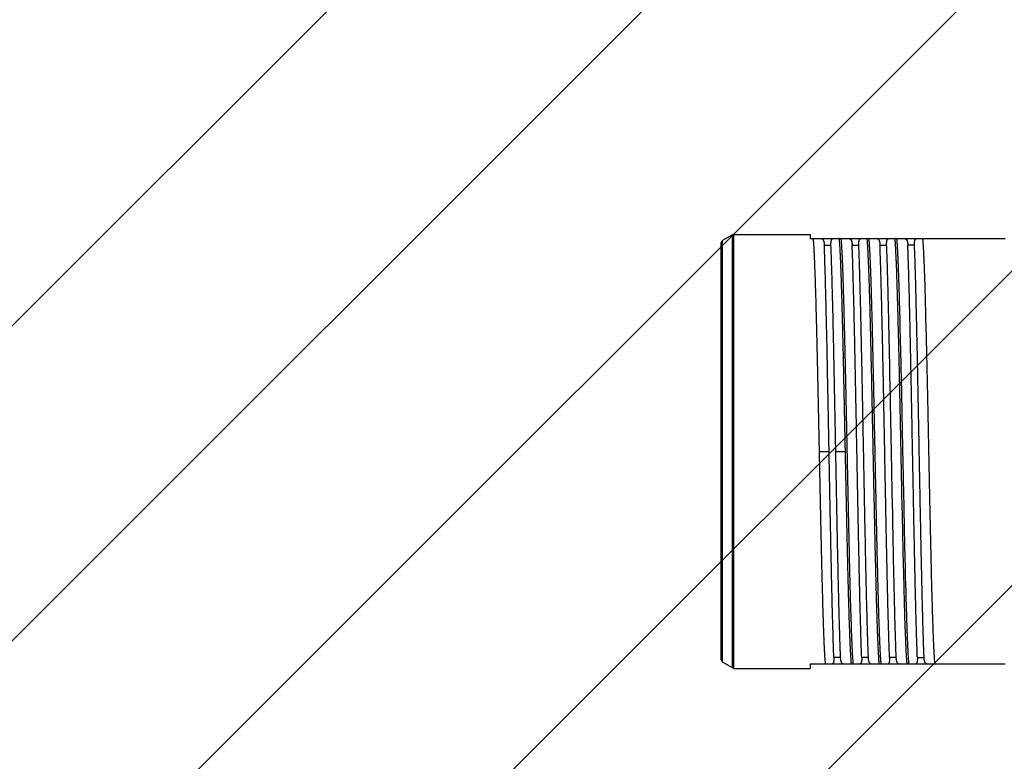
# Model space of a CAD drawing. Header units: millimetres. Extents: x 0 to 2550, y 0 to 1188.
# Tile 204 of 221: x 1414 to 1429, y 837 to 847. Entities that reach past the tile are written whole.
import ezdxf

# ---------------------------------------------------------------- set-up
doc = ezdxf.new("R2010")
doc.units = ezdxf.units.MM
doc.header["$LTSCALE"] = 46.255
doc.linetypes.add('PHANTOM', pattern=[0.8, 0.45, -0.05, 0.1, -0.05, 0.1, -0.05])
doc.layers.get('0').update_dxf_attribs({"linetype": 'CONTINUOUS'})
doc.layers.add('DEFAULT_3', color=7, linetype='PHANTOM')
doc.layers.add('R2538000302_HARNESS_PBL273', color=7, linetype='CONTINUOUS')

# ---------------------------------------------------------------- blocks, each defined once
blk = doc.blocks.new('DDDD')
at = {"color": 134, "linetype": 'Continuous'}
for p, q in [((1864.382, 3790.726), (2285.037, 4211.382)), ((1869.374, 3784.404), (2291.36, 4206.39)), ((1874.518, 3778.235), (2297.529, 4201.246)), ((1879.815, 3772.219), (2303.545, 4195.949)), ((1885.264, 3766.353), (2309.411, 4190.5))]:
    blk.add_line(p, q, dxfattribs=at)
at = {"layer": 'DEFAULT_3', "color": 2}
blk.add_circle((2102.319, 3973.445), 300, dxfattribs=at)
at = {"layer": 'R2538000302_HARNESS_PBL273', "color": 7}
for p, q in [((1946.369, 3850.222), (1946.419, 3850.309)), ((1946.369, 3835.238), (1946.369, 3850.222)), ((1946.779, 3850.517), (1946.419, 3850.309)), ((1946.829, 3850.53), (1946.779, 3850.517)), ((1946.829, 3850.53), (1949.569, 3850.53)), ((1949.569, 3850.53), (1949.569, 3850.38)), ((1949.569, 3850.38), (1956.569, 3850.38)), ((1952.791, 3847.759), (1952.779, 3848.199)), ((1952.725, 3847.722), (1952.724, 3847.759)), ((1952.792, 3847.723), (1952.791, 3847.759)), ((1952.726, 3847.69), (1952.725, 3847.722)), ((1952.73, 3847.541), (1952.726, 3847.69)), ((1952.73, 3847.529), (1952.73, 3847.541)), ((1952.736, 3847.292), (1952.73, 3847.529)), ((1952.792, 3847.714), (1952.792, 3847.723)), ((1952.797, 3847.543), (1952.792, 3847.714)), ((1952.797, 3847.529), (1952.797, 3847.543)), ((1952.803, 3847.292), (1952.797, 3847.529)), ((1953.73, 3847.542), (1953.725, 3847.724)), ((1953.74, 3847.131), (1953.73, 3847.542)), ((1952.74, 3847.13), (1952.736, 3847.292)), ((1952.748, 3846.798), (1952.74, 3847.13)), ((1952.807, 3847.132), (1952.803, 3847.292)), ((1952.815, 3846.798), (1952.807, 3847.132)), ((1952.749, 3846.772), (1952.748, 3846.798)), ((1952.816, 3846.774), (1952.815, 3846.798)), ((1952.451, 3844.703), (1952.437, 3845.451)), ((1952.776, 3845.573), (1952.776, 3845.582)), ((1952.778, 3845.501), (1952.776, 3845.573)), ((1952.778, 3845.482), (1952.778, 3845.501)), ((1952.845, 3845.501), (1952.843, 3845.575)), ((1952.863, 3844.654), (1952.845, 3845.501)), ((1952.452, 3844.68), (1952.451, 3844.703)), ((1952.454, 3844.579), (1952.452, 3844.68)), ((1952.456, 3844.479), (1952.454, 3844.579)), ((1952.797, 3844.623), (1952.796, 3844.654)), ((1952.803, 3844.33), (1952.797, 3844.623)), ((1952.864, 3844.625), (1952.863, 3844.654)), ((1952.87, 3844.33), (1952.864, 3844.625)), ((1952.457, 3844.398), (1952.456, 3844.479)), ((1952.459, 3844.327), (1952.456, 3844.479)), ((1952.521, 3841.039), (1952.52, 3841.106)), ((1952.522, 3841.03), (1952.521, 3841.039)), ((1952.522, 3841.03), (1952.521, 3841.039)), ((1952.523, 3840.968), (1952.522, 3841.03)), ((1952.875, 3840.838), (1952.868, 3841.13)), ((1952.942, 3840.839), (1952.936, 3841.13)), ((1952.535, 3840.371), (1952.523, 3840.968)), ((1952.895, 3839.888), (1952.875, 3840.838)), ((1952.95, 3840.451), (1952.942, 3840.839)), ((1952.535, 3840.362), (1952.535, 3840.371)), ((1952.535, 3840.362), (1952.535, 3840.371)), ((1952.542, 3840.008), (1952.535, 3840.362)), ((1952.952, 3840.338), (1952.95, 3840.451)), ((1952.953, 3840.311), (1952.952, 3840.338)), ((1952.962, 3839.889), (1952.953, 3840.311)), ((1951.546, 3839.788), (1951.542, 3840.007)), ((1952.546, 3839.796), (1952.542, 3840.008)), ((1951.552, 3839.501), (1951.546, 3839.788)), ((1952.546, 3839.788), (1952.546, 3839.796)), ((1952.546, 3839.788), (1952.546, 3839.796)), ((1952.552, 3839.501), (1952.546, 3839.788)), ((1952.897, 3839.781), (1952.895, 3839.888)), ((1952.898, 3839.771), (1952.897, 3839.781)), ((1952.902, 3839.558), (1952.898, 3839.771)), ((1952.964, 3839.781), (1952.962, 3839.889)), ((1952.964, 3839.772), (1952.964, 3839.781)), ((1952.969, 3839.56), (1952.964, 3839.772)), ((1951.554, 3839.403), (1951.552, 3839.501)), ((1952.903, 3839.509), (1952.902, 3839.558)), ((1952.97, 3839.509), (1952.969, 3839.56)), ((1952.988, 3838.757), (1952.97, 3839.509)), ((1952.922, 3838.685), (1952.921, 3838.757)), ((1952.931, 3838.334), (1952.922, 3838.685)), ((1952.989, 3838.687), (1952.988, 3838.757)), ((1952.998, 3838.33), (1952.989, 3838.687)), ((1952.933, 3838.255), (1952.931, 3838.334)), ((1952.942, 3837.918), (1952.933, 3838.255)), ((1953, 3838.262), (1952.998, 3838.33)), ((1953, 3838.255), (1953, 3838.262)), ((1953.008, 3837.918), (1953, 3838.255)), ((1953.942, 3837.918), (1953.931, 3838.33)), ((1952.945, 3837.782), (1952.942, 3837.918)), ((1953.013, 3837.736), (1953.008, 3837.918)), ((1953.946, 3837.736), (1953.942, 3837.918)), ((1952.946, 3837.74), (1952.945, 3837.782)), ((1951.63, 3836.224), (1951.624, 3836.424)), ((1946.369, 3835.238), (1946.419, 3835.151)), ((1946.779, 3834.944), (1946.419, 3835.151)), ((1949.569, 3835.08), (1949.569, 3834.93)), ((1956.569, 3835.08), (1949.569, 3835.08)), ((1946.829, 3834.93), (1946.779, 3834.944)), ((1946.829, 3834.93), (1949.569, 3834.93))]:
    blk.add_line(p, q, dxfattribs=at)
at = {"layer": 'R2538000302_HARNESS_PBL273', "color": 2}
for p, q in [((1946.419, 3835.151), (1946.419, 3850.309)), ((1946.779, 3834.944), (1946.779, 3850.517)), ((1946.829, 3834.93), (1946.829, 3850.53)), ((1950.077, 3850.146), (1950.317, 3850.146)), ((1951.077, 3850.146), (1951.317, 3850.146)), ((1952.077, 3850.146), (1952.317, 3850.146)), ((1953.317, 3850.146), (1953.077, 3850.146)), ((1949.902, 3842.73), (1950.249, 3842.73)), ((1950.489, 3842.73), (1950.836, 3842.73)), ((1950.661, 3835.315), (1950.421, 3835.315)), ((1951.661, 3835.315), (1951.421, 3835.315)), ((1952.661, 3835.315), (1952.421, 3835.315)), ((1953.421, 3835.315), (1953.661, 3835.315))]:
    blk.add_line(p, q, dxfattribs=at)
at = {"layer": 'R2538000302_HARNESS_PBL273', "color": 7}
for centre, radius, start, end in [((1947.742, 3850.08), 2.89, 5.8522, 5.9675), ((1948.742, 3850.08), 2.89, 5.8522, 5.9675), ((1949.742, 3850.08), 2.89, 5.8522, 5.9675), ((1742.125, 3842.118), 210.674, 1.53426, 1.65393), ((1415.586, 3833.994), 537.382, 1.23481, 1.36271), ((1954.14, 3835.396), 3.036, 185.5825, 185.9652), ((1955.14, 3835.396), 3.036, 185.5825, 185.9652), ((1956.14, 3835.396), 3.036, 185.5825, 185.9652)]:
    blk.add_arc(centre, radius, start, end, dxfattribs=at)
for points, knots in [([(1949.902, 3842.73), (1949.898, 3842.953), (1949.889, 3843.398), (1949.875, 3844.06), (1949.862, 3844.713), (1949.848, 3845.351), (1949.834, 3845.97), (1949.821, 3846.565), (1949.807, 3847.132), (1949.794, 3847.666), (1949.78, 3848.164), (1949.767, 3848.622), (1949.753, 3849.036), (1949.741, 3849.353), (1949.732, 3849.582), (1949.725, 3849.735), (1949.718, 3849.876), (1949.712, 3850.003), (1949.705, 3850.117), (1949.698, 3850.217), (1949.691, 3850.303), (1949.686, 3850.356), (1949.684, 3850.38)], [0, 0, 0, 0, 0.087449, 0.174254, 0.259775, 0.343381, 0.424456, 0.502403, 0.576646, 0.64664, 0.711869, 0.771852, 0.826147, 0.874357, 0.896067, 0.916126, 0.934497, 0.951148, 0.966049, 0.979172, 0.990496, 1, 1, 1, 1]), ([(1949.954, 3850.38), (1949.959, 3850.38), (1949.968, 3850.38), (1949.981, 3850.377), (1949.993, 3850.372), (1950.004, 3850.366), (1950.015, 3850.357), (1950.024, 3850.347), (1950.033, 3850.335), (1950.041, 3850.321), (1950.049, 3850.306), (1950.055, 3850.288), (1950.061, 3850.269), (1950.066, 3850.247), (1950.07, 3850.225), (1950.074, 3850.191), (1950.076, 3850.164), (1950.077, 3850.146)], [0, 0, 0, 0, 0.046238, 0.090891, 0.134914, 0.179325, 0.225126, 0.273241, 0.324479, 0.379522, 0.438896, 0.503012, 0.572183, 0.646645, 0.726568, 0.812072, 1, 1, 1, 1]), ([(1950.317, 3850.146), (1950.316, 3850.164), (1950.316, 3850.19), (1950.317, 3850.224), (1950.319, 3850.247), (1950.321, 3850.268), (1950.325, 3850.288), (1950.329, 3850.305), (1950.334, 3850.321), (1950.34, 3850.335), (1950.346, 3850.347), (1950.354, 3850.357), (1950.362, 3850.366), (1950.371, 3850.372), (1950.381, 3850.377), (1950.392, 3850.38), (1950.399, 3850.38), (1950.403, 3850.38)], [0, 0, 0, 0, 0.198223, 0.288045, 0.371671, 0.449157, 0.520606, 0.586196, 0.64619, 0.700932, 0.750897, 0.796737, 0.839303, 0.879655, 0.919027, 0.958725, 1, 1, 1, 1]), ([(1950.836, 3842.73), (1950.831, 3842.953), (1950.822, 3843.396), (1950.808, 3844.057), (1950.795, 3844.708), (1950.781, 3845.344), (1950.768, 3845.962), (1950.754, 3846.556), (1950.741, 3847.121), (1950.727, 3847.655), (1950.714, 3848.152), (1950.7, 3848.61), (1950.688, 3848.965), (1950.679, 3849.226), (1950.67, 3849.456), (1950.661, 3849.669), (1950.652, 3849.866), (1950.645, 3849.994), (1950.638, 3850.108), (1950.632, 3850.209), (1950.625, 3850.296), (1950.62, 3850.35), (1950.618, 3850.374)], [0, 0, 0, 0, 0.087276, 0.173914, 0.259276, 0.342738, 0.423688, 0.501532, 0.575699, 0.645647, 0.710863, 0.77087, 0.825227, 0.850161, 0.873537, 0.91545, 0.933909, 0.950658, 0.965666, 0.978907, 0.990358, 1, 1, 1, 1]), ([(1951.119, 3835.1), (1951.117, 3835.126), (1951.112, 3835.181), (1951.105, 3835.271), (1951.099, 3835.375), (1951.092, 3835.492), (1951.085, 3835.622), (1951.078, 3835.765), (1951.071, 3835.921), (1951.065, 3836.09), (1951.058, 3836.27), (1951.049, 3836.534), (1951.037, 3836.892), (1951.026, 3837.267), (1951.017, 3837.588), (1951.01, 3837.843), (1951.003, 3838.107), (1950.994, 3838.476), (1950.983, 3838.955), (1950.969, 3839.55), (1950.958, 3840.061), (1950.949, 3840.48), (1950.94, 3840.91), (1950.929, 3841.455), (1950.915, 3842.116), (1950.901, 3842.78), (1950.888, 3843.444), (1950.875, 3844.103), (1950.861, 3844.752), (1950.847, 3845.387), (1950.834, 3846.001), (1950.82, 3846.592), (1950.807, 3847.155), (1950.793, 3847.685), (1950.78, 3848.18), (1950.766, 3848.634), (1950.753, 3849.045), (1950.741, 3849.36), (1950.732, 3849.587), (1950.725, 3849.74), (1950.718, 3849.879), (1950.712, 3850.005), (1950.705, 3850.118), (1950.698, 3850.218), (1950.691, 3850.304), (1950.686, 3850.356), (1950.684, 3850.38)], [0, 0, 0, 0, 0.005005, 0.01091, 0.017706, 0.025379, 0.033916, 0.043303, 0.053522, 0.064554, 0.07638, 0.088978, 0.116397, 0.146611, 0.162698, 0.1794, 0.196687, 0.214526, 0.25173, 0.290743, 0.331278, 0.352025, 0.373041, 0.415726, 0.459022, 0.502612, 0.546178, 0.589402, 0.631968, 0.673566, 0.713892, 0.752651, 0.78956, 0.82435, 0.856768, 0.886576, 0.913557, 0.937516, 0.948306, 0.958276, 0.96741, 0.975689, 0.9831, 0.98963, 0.995266, 1, 1, 1, 1]), ([(1950.954, 3850.38), (1950.959, 3850.38), (1950.968, 3850.38), (1950.981, 3850.377), (1950.993, 3850.372), (1951.004, 3850.366), (1951.015, 3850.357), (1951.024, 3850.347), (1951.033, 3850.335), (1951.041, 3850.321), (1951.049, 3850.306), (1951.055, 3850.288), (1951.061, 3850.269), (1951.066, 3850.247), (1951.07, 3850.225), (1951.074, 3850.191), (1951.076, 3850.164), (1951.077, 3850.146)], [0, 0, 0, 0, 0.046238, 0.090891, 0.134914, 0.179325, 0.225126, 0.273241, 0.324479, 0.379522, 0.438896, 0.503012, 0.572183, 0.646645, 0.726568, 0.812072, 1, 1, 1, 1]), ([(1951.317, 3850.146), (1951.316, 3850.164), (1951.316, 3850.19), (1951.317, 3850.224), (1951.319, 3850.247), (1951.321, 3850.268), (1951.325, 3850.288), (1951.329, 3850.305), (1951.334, 3850.321), (1951.34, 3850.335), (1951.346, 3850.347), (1951.354, 3850.357), (1951.362, 3850.366), (1951.371, 3850.372), (1951.381, 3850.377), (1951.392, 3850.38), (1951.399, 3850.38), (1951.403, 3850.38)], [0, 0, 0, 0, 0.198223, 0.288045, 0.371671, 0.449157, 0.520606, 0.586196, 0.64619, 0.700933, 0.750897, 0.796737, 0.839303, 0.879655, 0.919027, 0.958725, 1, 1, 1, 1]), ([(1951.779, 3845.453), (1951.776, 3845.605), (1951.769, 3845.906), (1951.759, 3846.35), (1951.749, 3846.78), (1951.739, 3847.193), (1951.729, 3847.588), (1951.719, 3847.964), (1951.709, 3848.319), (1951.698, 3848.652), (1951.689, 3848.96), (1951.676, 3849.321), (1951.663, 3849.646), (1951.65, 3849.906), (1951.643, 3850.031), (1951.638, 3850.115), (1951.633, 3850.19), (1951.628, 3850.258), (1951.623, 3850.319), (1951.619, 3850.357), (1951.618, 3850.374)], [0, 0, 0, 0, 0.092916, 0.18324, 0.270608, 0.354672, 0.435093, 0.51155, 0.583735, 0.651359, 0.71415, 0.771858, 0.871122, 0.912283, 0.930669, 0.947569, 0.962966, 0.976845, 0.989193, 1, 1, 1, 1]), ([(1951.846, 3845.453), (1951.842, 3845.606), (1951.836, 3845.907), (1951.826, 3846.353), (1951.816, 3846.784), (1951.806, 3847.199), (1951.797, 3847.533), (1951.79, 3847.792), (1951.781, 3848.147), (1951.769, 3848.542), (1951.755, 3848.97), (1951.747, 3849.212), (1951.74, 3849.393), (1951.733, 3849.555), (1951.725, 3849.741), (1951.716, 3849.915), (1951.709, 3850.04), (1951.704, 3850.123), (1951.699, 3850.198), (1951.694, 3850.265), (1951.689, 3850.325), (1951.686, 3850.363), (1951.684, 3850.38)], [0, 0, 0, 0, 0.093146, 0.183682, 0.271242, 0.355473, 0.436034, 0.474836, 0.512599, 0.652522, 0.715315, 0.772985, 0.799825, 0.825299, 0.872046, 0.91304, 0.931327, 0.948117, 0.963393, 0.977141, 0.989347, 1, 1, 1, 1]), ([(1951.954, 3850.38), (1951.959, 3850.38), (1951.968, 3850.38), (1951.981, 3850.377), (1951.993, 3850.372), (1952.004, 3850.366), (1952.015, 3850.357), (1952.024, 3850.347), (1952.033, 3850.335), (1952.041, 3850.321), (1952.049, 3850.306), (1952.055, 3850.288), (1952.061, 3850.269), (1952.066, 3850.247), (1952.07, 3850.225), (1952.074, 3850.191), (1952.076, 3850.164), (1952.077, 3850.146)], [0, 0, 0, 0, 0.046238, 0.090891, 0.134914, 0.179325, 0.225126, 0.273241, 0.324479, 0.379522, 0.438896, 0.503012, 0.572183, 0.646645, 0.726568, 0.812072, 1, 1, 1, 1]), ([(1952.317, 3850.146), (1952.316, 3850.164), (1952.316, 3850.19), (1952.317, 3850.224), (1952.319, 3850.247), (1952.321, 3850.268), (1952.325, 3850.288), (1952.329, 3850.305), (1952.334, 3850.321), (1952.34, 3850.335), (1952.346, 3850.347), (1952.354, 3850.357), (1952.362, 3850.366), (1952.371, 3850.372), (1952.381, 3850.377), (1952.392, 3850.38), (1952.399, 3850.38), (1952.403, 3850.38)], [0, 0, 0, 0, 0.198223, 0.288045, 0.371671, 0.449157, 0.520606, 0.586196, 0.64619, 0.700933, 0.750897, 0.796737, 0.839303, 0.879655, 0.919027, 0.958725, 1, 1, 1, 1]), ([(1952.712, 3848.199), (1952.708, 3848.331), (1952.701, 3848.585), (1952.691, 3848.896), (1952.683, 3849.128), (1952.677, 3849.289), (1952.671, 3849.441), (1952.663, 3849.624), (1952.655, 3849.796), (1952.647, 3849.954), (1952.641, 3850.058), (1952.636, 3850.151), (1952.63, 3850.235), (1952.624, 3850.308), (1952.62, 3850.354), (1952.618, 3850.374)], [0, 0, 0, 0, 0.182504, 0.350189, 0.428184, 0.502136, 0.571944, 0.637513, 0.75558, 0.807916, 0.85569, 0.898839, 0.937305, 0.971039, 1, 1, 1, 1]), ([(1952.779, 3848.199), (1952.775, 3848.332), (1952.768, 3848.588), (1952.758, 3848.9), (1952.749, 3849.133), (1952.743, 3849.295), (1952.737, 3849.447), (1952.732, 3849.59), (1952.726, 3849.724), (1952.72, 3849.848), (1952.714, 3849.961), (1952.708, 3850.065), (1952.702, 3850.159), (1952.696, 3850.242), (1952.69, 3850.315), (1952.686, 3850.36), (1952.684, 3850.38)], [0, 0, 0, 0, 0.183124, 0.351276, 0.429443, 0.503523, 0.573413, 0.639016, 0.700241, 0.757004, 0.809228, 0.85684, 0.899778, 0.937983, 0.971404, 1, 1, 1, 1]), ([(1952.954, 3850.38), (1952.959, 3850.38), (1952.968, 3850.38), (1952.981, 3850.377), (1952.993, 3850.372), (1953.004, 3850.366), (1953.015, 3850.357), (1953.024, 3850.347), (1953.033, 3850.335), (1953.041, 3850.321), (1953.049, 3850.306), (1953.055, 3850.288), (1953.061, 3850.269), (1953.066, 3850.247), (1953.07, 3850.225), (1953.074, 3850.191), (1953.076, 3850.164), (1953.077, 3850.146)], [0, 0, 0, 0, 0.046238, 0.090891, 0.134914, 0.179325, 0.225126, 0.273241, 0.324479, 0.379522, 0.438896, 0.503012, 0.572183, 0.646645, 0.726568, 0.812072, 1, 1, 1, 1]), ([(1953.317, 3850.146), (1953.316, 3850.164), (1953.316, 3850.19), (1953.317, 3850.224), (1953.319, 3850.247), (1953.321, 3850.268), (1953.325, 3850.288), (1953.329, 3850.305), (1953.334, 3850.321), (1953.34, 3850.335), (1953.346, 3850.347), (1953.354, 3850.357), (1953.362, 3850.366), (1953.371, 3850.372), (1953.381, 3850.377), (1953.392, 3850.38), (1953.399, 3850.38), (1953.403, 3850.38)], [0, 0, 0, 0, 0.198223, 0.288045, 0.371671, 0.449157, 0.520606, 0.586196, 0.64619, 0.700933, 0.750897, 0.796737, 0.839303, 0.879655, 0.919027, 0.958725, 1, 1, 1, 1]), ([(1953.725, 3847.724), (1953.721, 3847.888), (1953.712, 3848.201), (1953.699, 3848.651), (1953.687, 3849), (1953.678, 3849.256), (1953.671, 3849.432), (1953.665, 3849.595), (1953.658, 3849.745), (1953.651, 3849.883), (1953.644, 3850.008), (1953.638, 3850.12), (1953.631, 3850.219), (1953.624, 3850.304), (1953.619, 3850.356), (1953.617, 3850.38)], [0, 0, 0, 0, 0.184506, 0.354142, 0.507688, 0.578077, 0.644039, 0.705458, 0.762221, 0.814228, 0.861385, 0.903609, 0.940826, 0.972974, 1, 1, 1, 1]), ([(1950.249, 3842.73), (1950.245, 3842.919), (1950.238, 3843.297), (1950.228, 3843.861), (1950.217, 3844.42), (1950.206, 3844.971), (1950.195, 3845.512), (1950.185, 3846.04), (1950.174, 3846.553), (1950.163, 3847.049), (1950.152, 3847.525), (1950.142, 3847.979), (1950.131, 3848.409), (1950.12, 3848.813), (1950.11, 3849.189), (1950.099, 3849.536), (1950.09, 3849.806), (1950.082, 3850.005), (1950.079, 3850.1), (1950.077, 3850.146)], [0, 0, 0, 0, 0.076522, 0.152695, 0.228171, 0.302603, 0.375655, 0.44699, 0.516283, 0.583217, 0.647488, 0.708801, 0.766877, 0.82145, 0.872271, 0.919109, 0.96175, 0.981435, 1, 1, 1, 1]), ([(1950.489, 3842.73), (1950.486, 3842.919), (1950.479, 3843.297), (1950.468, 3843.861), (1950.457, 3844.42), (1950.446, 3844.971), (1950.436, 3845.512), (1950.425, 3846.04), (1950.414, 3846.553), (1950.403, 3847.049), (1950.393, 3847.525), (1950.382, 3847.979), (1950.371, 3848.409), (1950.36, 3848.813), (1950.35, 3849.189), (1950.336, 3849.63), (1950.325, 3849.946), (1950.317, 3850.146)], [0, 0, 0, 0, 0.076522, 0.152695, 0.228171, 0.302604, 0.375655, 0.44699, 0.516283, 0.583218, 0.647488, 0.708801, 0.766877, 0.82145, 0.872272, 0.919109, 1, 1, 1, 1]), ([(1951.421, 3835.315), (1951.413, 3835.514), (1951.402, 3835.83), (1951.389, 3836.271), (1951.378, 3836.648), (1951.367, 3837.052), (1951.356, 3837.482), (1951.346, 3837.936), (1951.335, 3838.412), (1951.324, 3838.907), (1951.313, 3839.42), (1951.303, 3839.948), (1951.292, 3840.489), (1951.281, 3841.041), (1951.271, 3841.599), (1951.26, 3842.164), (1951.249, 3842.73), (1951.238, 3843.297), (1951.228, 3843.861), (1951.217, 3844.42), (1951.206, 3844.971), (1951.195, 3845.512), (1951.185, 3846.04), (1951.174, 3846.553), (1951.163, 3847.049), (1951.152, 3847.525), (1951.142, 3847.979), (1951.131, 3848.409), (1951.12, 3848.813), (1951.11, 3849.189), (1951.099, 3849.536), (1951.09, 3849.806), (1951.082, 3850.005), (1951.079, 3850.1), (1951.077, 3850.146)], [0, 0, 0, 0, 0.040445, 0.063864, 0.089275, 0.116561, 0.145599, 0.176256, 0.208391, 0.241858, 0.276505, 0.312172, 0.348698, 0.385914, 0.423652, 0.461738, 0.5, 0.538261, 0.576348, 0.614086, 0.651302, 0.687828, 0.723495, 0.758141, 0.791609, 0.823744, 0.854401, 0.883438, 0.910725, 0.936136, 0.959554, 0.980875, 0.990718, 1, 1, 1, 1]), ([(1951.542, 3840.007), (1951.537, 3840.244), (1951.528, 3840.723), (1951.516, 3841.325), (1951.507, 3841.813), (1951.5, 3842.182), (1951.493, 3842.552), (1951.486, 3842.922), (1951.479, 3843.292), (1951.469, 3843.783), (1951.46, 3844.27), (1951.45, 3844.754), (1951.444, 3845.111), (1951.437, 3845.464), (1951.43, 3845.812), (1951.422, 3846.153), (1951.413, 3846.594), (1951.404, 3847.025), (1951.394, 3847.446), (1951.387, 3847.747), (1951.38, 3848.039), (1951.373, 3848.321), (1951.366, 3848.592), (1951.357, 3848.93), (1951.348, 3849.251), (1951.338, 3849.556), (1951.331, 3849.765), (1951.324, 3849.96), (1951.32, 3850.085), (1951.317, 3850.146)], [0, 0, 0, 0, 0.070117, 0.141777, 0.178013, 0.214424, 0.250941, 0.287492, 0.324006, 0.360412, 0.432618, 0.468277, 0.503548, 0.538361, 0.572649, 0.606346, 0.639385, 0.703237, 0.733924, 0.763706, 0.792525, 0.820325, 0.847051, 0.872651, 0.92028, 0.942214, 0.962839, 0.982113, 1, 1, 1, 1]), ([(1952.196, 3845.453), (1952.191, 3845.697), (1952.182, 3846.176), (1952.167, 3846.877), (1952.154, 3847.44), (1952.144, 3847.87), (1952.134, 3848.27), (1952.122, 3848.738), (1952.11, 3849.184), (1952.1, 3849.513), (1952.092, 3849.738), (1952.084, 3849.947), (1952.079, 3850.081), (1952.077, 3850.146)], [0, 0, 0, 0, 0.156297, 0.306101, 0.448088, 0.515757, 0.581009, 0.70369, 0.815052, 0.866176, 0.914112, 0.958753, 1, 1, 1, 1]), ([(1952.437, 3845.451), (1952.432, 3845.696), (1952.422, 3846.175), (1952.409, 3846.767), (1952.399, 3847.223), (1952.392, 3847.551), (1952.385, 3847.869), (1952.377, 3848.175), (1952.37, 3848.469), (1952.362, 3848.751), (1952.355, 3849.019), (1952.347, 3849.273), (1952.34, 3849.513), (1952.332, 3849.738), (1952.325, 3849.947), (1952.32, 3850.081), (1952.317, 3850.146)], [0, 0, 0, 0, 0.156298, 0.306103, 0.378155, 0.448092, 0.515762, 0.581015, 0.643706, 0.703698, 0.760858, 0.815059, 0.866182, 0.914116, 0.958755, 1, 1, 1, 1]), ([(1953.161, 3847.131), (1953.158, 3847.286), (1953.151, 3847.588), (1953.14, 3848.031), (1953.13, 3848.45), (1953.119, 3848.843), (1953.109, 3849.211), (1953.098, 3849.549), (1953.089, 3849.813), (1953.082, 3850.008), (1953.079, 3850.101), (1953.077, 3850.146)], [0, 0, 0, 0, 0.153998, 0.300911, 0.440093, 0.570933, 0.692857, 0.80533, 0.907862, 0.955256, 1, 1, 1, 1]), ([(1953.401, 3847.131), (1953.398, 3847.286), (1953.391, 3847.588), (1953.381, 3848.031), (1953.37, 3848.45), (1953.36, 3848.843), (1953.349, 3849.211), (1953.339, 3849.549), (1953.328, 3849.858), (1953.321, 3850.053), (1953.317, 3850.146)], [0, 0, 0, 0, 0.153997, 0.30091, 0.440093, 0.570934, 0.692859, 0.805331, 0.907861, 1, 1, 1, 1]), ([(1953.219, 3844.33), (1953.216, 3844.453), (1953.211, 3844.698), (1953.204, 3845.063), (1953.197, 3845.423), (1953.19, 3845.778), (1953.183, 3846.126), (1953.173, 3846.577), (1953.166, 3846.911), (1953.161, 3847.131)], [0, 0, 0, 0, 0.131785, 0.262148, 0.390827, 0.517561, 0.642094, 0.764175, 1, 1, 1, 1]), ([(1953.459, 3844.33), (1953.456, 3844.453), (1953.452, 3844.698), (1953.444, 3845.063), (1953.437, 3845.423), (1953.43, 3845.778), (1953.423, 3846.126), (1953.414, 3846.577), (1953.406, 3846.911), (1953.401, 3847.131)], [0, 0, 0, 0, 0.131785, 0.262148, 0.390826, 0.517561, 0.642094, 0.764175, 1, 1, 1, 1]), ([(1953.803, 3844.33), (1953.8, 3844.455), (1953.795, 3844.702), (1953.787, 3845.069), (1953.779, 3845.431), (1953.772, 3845.787), (1953.764, 3846.135), (1953.753, 3846.582), (1953.746, 3846.913), (1953.74, 3847.131)], [0, 0, 0, 0, 0.13311, 0.264523, 0.393922, 0.520995, 0.645435, 0.766944, 1, 1, 1, 1]), ([(1952.776, 3845.582), (1952.772, 3845.784), (1952.763, 3846.181), (1952.753, 3846.578), (1952.749, 3846.772)], [0, 0, 0, 0, 0.510548, 1, 1, 1, 1]), ([(1951.892, 3840.008), (1951.888, 3840.228), (1951.878, 3840.675), (1951.864, 3841.351), (1951.85, 3842.038), (1951.836, 3842.73), (1951.822, 3843.423), (1951.807, 3844.11), (1951.793, 3844.786), (1951.784, 3845.232), (1951.779, 3845.453)], [0, 0, 0, 0, 0.121486, 0.245977, 0.372482, 0.5, 0.627518, 0.754024, 0.878514, 1, 1, 1, 1]), ([(1951.959, 3840.008), (1951.954, 3840.228), (1951.945, 3840.675), (1951.931, 3841.351), (1951.917, 3842.038), (1951.902, 3842.73), (1951.888, 3843.423), (1951.874, 3844.11), (1951.86, 3844.786), (1951.851, 3845.232), (1951.846, 3845.453)], [0, 0, 0, 0, 0.121486, 0.245977, 0.372482, 0.5, 0.627518, 0.754024, 0.878514, 1, 1, 1, 1]), ([(1952.301, 3840.008), (1952.297, 3840.229), (1952.288, 3840.677), (1952.275, 3841.353), (1952.262, 3842.039), (1952.249, 3842.73), (1952.236, 3843.421), (1952.223, 3844.107), (1952.21, 3844.784), (1952.201, 3845.231), (1952.196, 3845.453)], [0, 0, 0, 0, 0.121993, 0.246558, 0.372846, 0.5, 0.627154, 0.753443, 0.878007, 1, 1, 1, 1]), ([(1952.796, 3844.654), (1952.795, 3844.724), (1952.789, 3845), (1952.783, 3845.276), (1952.778, 3845.482)], [0, 0, 0, 0, 0.253187, 1, 1, 1, 1]), ([(1952.52, 3841.106), (1952.515, 3841.373), (1952.505, 3841.91), (1952.49, 3842.716), (1952.474, 3843.523), (1952.464, 3844.06), (1952.459, 3844.327)], [0, 0, 0, 0, 0.248772, 0.499919, 0.751107, 1, 1, 1, 1]), ([(1952.868, 3841.13), (1952.863, 3841.395), (1952.852, 3841.929), (1952.836, 3842.73), (1952.819, 3843.532), (1952.808, 3844.065), (1952.803, 3844.33)], [0, 0, 0, 0, 0.248659, 0.499999, 0.75134, 1, 1, 1, 1]), ([(1952.936, 3841.13), (1952.93, 3841.395), (1952.919, 3841.929), (1952.902, 3842.73), (1952.886, 3843.532), (1952.875, 3844.065), (1952.87, 3844.33)], [0, 0, 0, 0, 0.248659, 0.499999, 0.75134, 1, 1, 1, 1]), ([(1953.28, 3841.13), (1953.274, 3841.395), (1953.264, 3841.929), (1953.249, 3842.73), (1953.234, 3843.532), (1953.224, 3844.065), (1953.219, 3844.33)], [0, 0, 0, 0, 0.248847, 0.499999, 0.751152, 1, 1, 1, 1]), ([(1953.52, 3841.13), (1953.515, 3841.395), (1953.504, 3841.929), (1953.489, 3842.73), (1953.474, 3843.532), (1953.464, 3844.065), (1953.459, 3844.33)], [0, 0, 0, 0, 0.248847, 0.499999, 0.751152, 1, 1, 1, 1]), ([(1953.868, 3841.13), (1953.863, 3841.395), (1953.852, 3841.929), (1953.836, 3842.73), (1953.819, 3843.532), (1953.808, 3844.065), (1953.803, 3844.33)], [0, 0, 0, 0, 0.248659, 0.499999, 0.75134, 1, 1, 1, 1]), ([(1950.121, 3835.08), (1950.12, 3835.092), (1950.118, 3835.116), (1950.113, 3835.169), (1950.107, 3835.244), (1950.1, 3835.344), (1950.094, 3835.458), (1950.087, 3835.585), (1950.077, 3835.78), (1950.068, 3835.993), (1950.06, 3836.223), (1950.05, 3836.484), (1950.039, 3836.839), (1950.025, 3837.297), (1950.011, 3837.794), (1949.998, 3838.329), (1949.984, 3838.895), (1949.971, 3839.49), (1949.957, 3840.109), (1949.943, 3840.747), (1949.93, 3841.4), (1949.916, 3842.063), (1949.907, 3842.507), (1949.902, 3842.73)], [0, 0, 0, 0, 0.004523, 0.009503, 0.020826, 0.033948, 0.048849, 0.0655, 0.083872, 0.125642, 0.148962, 0.173851, 0.228146, 0.288129, 0.353358, 0.423352, 0.497596, 0.575543, 0.656618, 0.740224, 0.825745, 0.91255, 1, 1, 1, 1]), ([(1950.421, 3835.315), (1950.417, 3835.409), (1950.412, 3835.555), (1950.405, 3835.755), (1950.398, 3835.976), (1950.389, 3836.271), (1950.378, 3836.648), (1950.367, 3837.052), (1950.356, 3837.482), (1950.346, 3837.936), (1950.335, 3838.412), (1950.324, 3838.907), (1950.313, 3839.42), (1950.303, 3839.948), (1950.292, 3840.489), (1950.281, 3841.041), (1950.271, 3841.599), (1950.26, 3842.164), (1950.252, 3842.541), (1950.249, 3842.73)], [0, 0, 0, 0, 0.03825, 0.059033, 0.080891, 0.127728, 0.17855, 0.233123, 0.291199, 0.352512, 0.416782, 0.483717, 0.55301, 0.624345, 0.697396, 0.771829, 0.847304, 0.923477, 1, 1, 1, 1]), ([(1950.661, 3835.315), (1950.66, 3835.36), (1950.656, 3835.455), (1950.649, 3835.655), (1950.639, 3835.925), (1950.629, 3836.271), (1950.618, 3836.648), (1950.609, 3836.979), (1950.602, 3837.257), (1950.595, 3837.552), (1950.586, 3837.936), (1950.575, 3838.412), (1950.564, 3838.907), (1950.554, 3839.42), (1950.543, 3839.948), (1950.532, 3840.489), (1950.521, 3841.041), (1950.511, 3841.599), (1950.5, 3842.164), (1950.493, 3842.541), (1950.489, 3842.73)], [0, 0, 0, 0, 0.018564, 0.038249, 0.080891, 0.127729, 0.17855, 0.233123, 0.261739, 0.291199, 0.352512, 0.416783, 0.483717, 0.55301, 0.624345, 0.697396, 0.771829, 0.847304, 0.923477, 1, 1, 1, 1]), ([(1951.054, 3835.08), (1951.052, 3835.104), (1951.047, 3835.157), (1951.04, 3835.244), (1951.033, 3835.344), (1951.027, 3835.458), (1951.02, 3835.585), (1951.013, 3835.725), (1951.006, 3835.878), (1950.997, 3836.108), (1950.985, 3836.424), (1950.972, 3836.839), (1950.958, 3837.297), (1950.945, 3837.794), (1950.931, 3838.329), (1950.917, 3838.895), (1950.904, 3839.49), (1950.89, 3840.109), (1950.876, 3840.747), (1950.863, 3841.4), (1950.849, 3842.063), (1950.84, 3842.507), (1950.836, 3842.73)], [0, 0, 0, 0, 0.009504, 0.020827, 0.033951, 0.048852, 0.065502, 0.083874, 0.103933, 0.125643, 0.173852, 0.228148, 0.28813, 0.353359, 0.423353, 0.497597, 0.575543, 0.656619, 0.740225, 0.825745, 0.91255, 1, 1, 1, 1]), ([(1953.337, 3838.33), (1953.332, 3838.55), (1953.325, 3838.884), (1953.315, 3839.334), (1953.308, 3839.683), (1953.301, 3840.037), (1953.294, 3840.398), (1953.287, 3840.762), (1953.282, 3841.007), (1953.28, 3841.13)], [0, 0, 0, 0, 0.235829, 0.357909, 0.482444, 0.609178, 0.737855, 0.868217, 1, 1, 1, 1]), ([(1953.577, 3838.33), (1953.572, 3838.55), (1953.565, 3838.884), (1953.555, 3839.334), (1953.548, 3839.683), (1953.541, 3840.037), (1953.534, 3840.398), (1953.527, 3840.762), (1953.522, 3841.007), (1953.52, 3841.13)], [0, 0, 0, 0, 0.235829, 0.357909, 0.482444, 0.609177, 0.737855, 0.868217, 1, 1, 1, 1]), ([(1953.931, 3838.33), (1953.926, 3838.547), (1953.918, 3838.878), (1953.907, 3839.325), (1953.9, 3839.673), (1953.892, 3840.029), (1953.884, 3840.391), (1953.876, 3840.759), (1953.871, 3841.006), (1953.868, 3841.13)], [0, 0, 0, 0, 0.233058, 0.354565, 0.479006, 0.606078, 0.735477, 0.86689, 1, 1, 1, 1]), ([(1952.054, 3835.08), (1952.053, 3835.098), (1952.049, 3835.135), (1952.044, 3835.195), (1952.039, 3835.263), (1952.034, 3835.338), (1952.029, 3835.42), (1952.022, 3835.545), (1952.013, 3835.719), (1952.005, 3835.905), (1951.999, 3836.068), (1951.992, 3836.248), (1951.983, 3836.49), (1951.969, 3836.918), (1951.956, 3837.377), (1951.943, 3837.865), (1951.933, 3838.262), (1951.922, 3838.676), (1951.909, 3839.26), (1951.899, 3839.706), (1951.892, 3840.008)], [0, 0, 0, 0, 0.010653, 0.022859, 0.036607, 0.051883, 0.068673, 0.08696, 0.127953, 0.174701, 0.200174, 0.227015, 0.284685, 0.347478, 0.4874, 0.563966, 0.644527, 0.728758, 0.816318, 1, 1, 1, 1]), ([(1952.119, 3835.1), (1952.117, 3835.119), (1952.114, 3835.158), (1952.109, 3835.22), (1952.104, 3835.289), (1952.099, 3835.366), (1952.094, 3835.45), (1952.087, 3835.576), (1952.079, 3835.752), (1952.069, 3835.983), (1952.059, 3836.241), (1952.049, 3836.524), (1952.039, 3836.832), (1952.029, 3837.163), (1952.019, 3837.516), (1952.009, 3837.889), (1951.999, 3838.282), (1951.989, 3838.692), (1951.979, 3839.118), (1951.969, 3839.559), (1951.963, 3839.857), (1951.959, 3840.008)], [0, 0, 0, 0, 0.011174, 0.023864, 0.038059, 0.053745, 0.070908, 0.089532, 0.131088, 0.17825, 0.230833, 0.288632, 0.351419, 0.418948, 0.490953, 0.56715, 0.647239, 0.730905, 0.817817, 0.907633, 1, 1, 1, 1]), ([(1952.421, 3835.315), (1952.418, 3835.379), (1952.413, 3835.513), (1952.406, 3835.723), (1952.399, 3835.947), (1952.391, 3836.187), (1952.384, 3836.441), (1952.376, 3836.709), (1952.369, 3836.991), (1952.361, 3837.285), (1952.354, 3837.591), (1952.346, 3837.908), (1952.339, 3838.236), (1952.329, 3838.693), (1952.316, 3839.284), (1952.306, 3839.763), (1952.301, 3840.008)], [0, 0, 0, 0, 0.041247, 0.085888, 0.133823, 0.184947, 0.239149, 0.296309, 0.3563, 0.418991, 0.484242, 0.551911, 0.621848, 0.693899, 0.843702, 1, 1, 1, 1]), ([(1951.569, 3838.686), (1951.568, 3838.744), (1951.563, 3838.983), (1951.558, 3839.223), (1951.554, 3839.403)], [0, 0, 0, 0, 0.245571, 1, 1, 1, 1]), ([(1952.661, 3835.315), (1952.659, 3835.373), (1952.654, 3835.495), (1952.648, 3835.685), (1952.641, 3835.887), (1952.631, 3836.182), (1952.622, 3836.493), (1952.613, 3836.82), (1952.607, 3837.081), (1952.6, 3837.353), (1952.593, 3837.635), (1952.586, 3837.926), (1952.577, 3838.331), (1952.565, 3838.857), (1952.557, 3839.284), (1952.552, 3839.501)], [0, 0, 0, 0, 0.042118, 0.087424, 0.135834, 0.187258, 0.298764, 0.358641, 0.421122, 0.486092, 0.553432, 0.623018, 0.69472, 0.843942, 1, 1, 1, 1]), ([(1952.921, 3838.757), (1952.919, 3838.818), (1952.913, 3839.069), (1952.908, 3839.32), (1952.903, 3839.509)], [0, 0, 0, 0, 0.244602, 1, 1, 1, 1]), ([(1951.624, 3836.424), (1951.619, 3836.592), (1951.613, 3836.85), (1951.604, 3837.2), (1951.597, 3837.479), (1951.59, 3837.768), (1951.58, 3838.171), (1951.574, 3838.478), (1951.569, 3838.686)], [0, 0, 0, 0, 0.222955, 0.341768, 0.465175, 0.592946, 0.72484, 1, 1, 1, 1]), ([(1953.421, 3835.315), (1953.417, 3835.407), (1953.41, 3835.603), (1953.4, 3835.911), (1953.389, 3836.25), (1953.379, 3836.617), (1953.368, 3837.011), (1953.357, 3837.43), (1953.347, 3837.873), (1953.34, 3838.175), (1953.337, 3838.33)], [0, 0, 0, 0, 0.092135, 0.194664, 0.307137, 0.429061, 0.559902, 0.699086, 0.846, 1, 1, 1, 1]), ([(1953.661, 3835.315), (1953.66, 3835.36), (1953.656, 3835.452), (1953.649, 3835.648), (1953.64, 3835.911), (1953.629, 3836.25), (1953.619, 3836.617), (1953.608, 3837.011), (1953.598, 3837.43), (1953.587, 3837.873), (1953.58, 3838.175), (1953.577, 3838.33)], [0, 0, 0, 0, 0.044741, 0.092135, 0.194664, 0.307138, 0.429063, 0.559902, 0.699085, 0.846, 1, 1, 1, 1]), ([(1953.054, 3835.08), (1953.052, 3835.104), (1953.047, 3835.156), (1953.04, 3835.242), (1953.034, 3835.34), (1953.027, 3835.452), (1953.02, 3835.578), (1953.014, 3835.716), (1953.007, 3835.867), (1952.998, 3836.092), (1952.986, 3836.404), (1952.972, 3836.812), (1952.959, 3837.262), (1952.951, 3837.576), (1952.946, 3837.74)], [0, 0, 0, 0, 0.027018, 0.059161, 0.096375, 0.138596, 0.185749, 0.237753, 0.294515, 0.355933, 0.492292, 0.645846, 0.815489, 1, 1, 1, 1]), ([(1953.119, 3835.1), (1953.117, 3835.125), (1953.112, 3835.179), (1953.106, 3835.266), (1953.099, 3835.366), (1953.092, 3835.479), (1953.086, 3835.605), (1953.077, 3835.797), (1953.068, 3836.004), (1953.059, 3836.228), (1953.05, 3836.481), (1953.039, 3836.825), (1953.026, 3837.267), (1953.017, 3837.576), (1953.013, 3837.736)], [0, 0, 0, 0, 0.028207, 0.061368, 0.099432, 0.142336, 0.190007, 0.242364, 0.360766, 0.426608, 0.496727, 0.649308, 0.817454, 1, 1, 1, 1]), ([(1954.054, 3835.08), (1954.052, 3835.104), (1954.047, 3835.156), (1954.04, 3835.241), (1954.034, 3835.34), (1954.027, 3835.452), (1954.02, 3835.577), (1954.014, 3835.715), (1954.007, 3835.866), (1953.998, 3836.091), (1953.986, 3836.402), (1953.972, 3836.809), (1953.959, 3837.259), (1953.951, 3837.573), (1953.946, 3837.736)], [0, 0, 0, 0, 0.027028, 0.059179, 0.096399, 0.138624, 0.18578, 0.237785, 0.294546, 0.355963, 0.492316, 0.645862, 0.815496, 1, 1, 1, 1]), ([(1951.661, 3835.315), (1951.659, 3835.382), (1951.653, 3835.522), (1951.646, 3835.741), (1951.638, 3835.977), (1951.633, 3836.14), (1951.63, 3836.224)], [0, 0, 0, 0, 0.222109, 0.463206, 0.72271, 1, 1, 1, 1]), ([(1950.421, 3835.315), (1950.422, 3835.296), (1950.422, 3835.27), (1950.421, 3835.236), (1950.419, 3835.213), (1950.417, 3835.192), (1950.414, 3835.173), (1950.409, 3835.155), (1950.404, 3835.14), (1950.399, 3835.126), (1950.392, 3835.114), (1950.385, 3835.103), (1950.376, 3835.095), (1950.367, 3835.088), (1950.357, 3835.084), (1950.346, 3835.081), (1950.339, 3835.08), (1950.335, 3835.08)], [0, 0, 0, 0, 0.198223, 0.288045, 0.371671, 0.449157, 0.520606, 0.586196, 0.64619, 0.700932, 0.750897, 0.796737, 0.839303, 0.879655, 0.919027, 0.958725, 1, 1, 1, 1]), ([(1950.784, 3835.08), (1950.779, 3835.08), (1950.77, 3835.081), (1950.758, 3835.084), (1950.746, 3835.088), (1950.734, 3835.095), (1950.724, 3835.103), (1950.714, 3835.113), (1950.705, 3835.125), (1950.697, 3835.139), (1950.69, 3835.155), (1950.683, 3835.172), (1950.677, 3835.192), (1950.672, 3835.213), (1950.668, 3835.236), (1950.664, 3835.27), (1950.662, 3835.296), (1950.661, 3835.315)], [0, 0, 0, 0, 0.046238, 0.090891, 0.134914, 0.179325, 0.225126, 0.273241, 0.324479, 0.379522, 0.438896, 0.503012, 0.572183, 0.646645, 0.726568, 0.812072, 1, 1, 1, 1]), ([(1951.421, 3835.315), (1951.422, 3835.296), (1951.422, 3835.27), (1951.421, 3835.236), (1951.419, 3835.213), (1951.417, 3835.192), (1951.414, 3835.173), (1951.409, 3835.155), (1951.404, 3835.14), (1951.399, 3835.126), (1951.392, 3835.114), (1951.385, 3835.103), (1951.376, 3835.095), (1951.367, 3835.088), (1951.357, 3835.084), (1951.346, 3835.081), (1951.339, 3835.08), (1951.335, 3835.08)], [0, 0, 0, 0, 0.198223, 0.288045, 0.371671, 0.449157, 0.520606, 0.586196, 0.64619, 0.700933, 0.750897, 0.796737, 0.839303, 0.879655, 0.919027, 0.958725, 1, 1, 1, 1]), ([(1951.784, 3835.08), (1951.779, 3835.08), (1951.77, 3835.081), (1951.758, 3835.084), (1951.746, 3835.088), (1951.734, 3835.095), (1951.724, 3835.103), (1951.714, 3835.113), (1951.705, 3835.125), (1951.697, 3835.139), (1951.69, 3835.155), (1951.683, 3835.172), (1951.677, 3835.192), (1951.672, 3835.213), (1951.668, 3835.236), (1951.664, 3835.27), (1951.662, 3835.296), (1951.661, 3835.315)], [0, 0, 0, 0, 0.046238, 0.090891, 0.134914, 0.179325, 0.225126, 0.273241, 0.324479, 0.379522, 0.438896, 0.503012, 0.572183, 0.646645, 0.726568, 0.812072, 1, 1, 1, 1]), ([(1952.421, 3835.315), (1952.422, 3835.296), (1952.422, 3835.27), (1952.421, 3835.236), (1952.419, 3835.213), (1952.417, 3835.192), (1952.414, 3835.173), (1952.409, 3835.155), (1952.404, 3835.14), (1952.399, 3835.126), (1952.392, 3835.114), (1952.385, 3835.103), (1952.376, 3835.095), (1952.367, 3835.088), (1952.357, 3835.084), (1952.346, 3835.081), (1952.339, 3835.08), (1952.335, 3835.08)], [0, 0, 0, 0, 0.198223, 0.288045, 0.371671, 0.449157, 0.520606, 0.586196, 0.64619, 0.700933, 0.750897, 0.796737, 0.839303, 0.879655, 0.919027, 0.958725, 1, 1, 1, 1]), ([(1952.784, 3835.08), (1952.779, 3835.08), (1952.77, 3835.081), (1952.758, 3835.084), (1952.746, 3835.088), (1952.734, 3835.095), (1952.724, 3835.103), (1952.714, 3835.113), (1952.705, 3835.125), (1952.697, 3835.139), (1952.69, 3835.155), (1952.683, 3835.172), (1952.677, 3835.192), (1952.672, 3835.213), (1952.668, 3835.236), (1952.664, 3835.27), (1952.662, 3835.296), (1952.661, 3835.315)], [0, 0, 0, 0, 0.046238, 0.090891, 0.134914, 0.179325, 0.225126, 0.273241, 0.324479, 0.379522, 0.438896, 0.503012, 0.572183, 0.646645, 0.726568, 0.812072, 1, 1, 1, 1]), ([(1953.421, 3835.315), (1953.422, 3835.296), (1953.422, 3835.27), (1953.421, 3835.236), (1953.419, 3835.213), (1953.417, 3835.192), (1953.414, 3835.173), (1953.409, 3835.155), (1953.404, 3835.14), (1953.399, 3835.126), (1953.392, 3835.114), (1953.385, 3835.103), (1953.376, 3835.095), (1953.367, 3835.088), (1953.357, 3835.084), (1953.346, 3835.081), (1953.339, 3835.08), (1953.335, 3835.08)], [0, 0, 0, 0, 0.198223, 0.288045, 0.371671, 0.449157, 0.520606, 0.586196, 0.64619, 0.700933, 0.750897, 0.796737, 0.839303, 0.879655, 0.919027, 0.958725, 1, 1, 1, 1]), ([(1953.784, 3835.08), (1953.779, 3835.08), (1953.77, 3835.081), (1953.758, 3835.084), (1953.746, 3835.088), (1953.734, 3835.095), (1953.724, 3835.103), (1953.714, 3835.113), (1953.705, 3835.125), (1953.697, 3835.139), (1953.69, 3835.155), (1953.683, 3835.172), (1953.677, 3835.192), (1953.672, 3835.213), (1953.668, 3835.236), (1953.664, 3835.27), (1953.662, 3835.296), (1953.661, 3835.315)], [0, 0, 0, 0, 0.046238, 0.090891, 0.134914, 0.179325, 0.225126, 0.273241, 0.324479, 0.379522, 0.438896, 0.503012, 0.572183, 0.646645, 0.726568, 0.812072, 1, 1, 1, 1])]:
    blk.add_open_spline(points, degree=3, knots=knots, dxfattribs=at)

msp = doc.modelspace()

# ---------------------------------------------------------------- block references
at = {"xscale": 0.4, "yscale": 0.4, "zscale": 0.4}
msp.add_blockref('DDDD', (645.9319, -695.924), dxfattribs=at)

doc.saveas('drawing.dxf')
